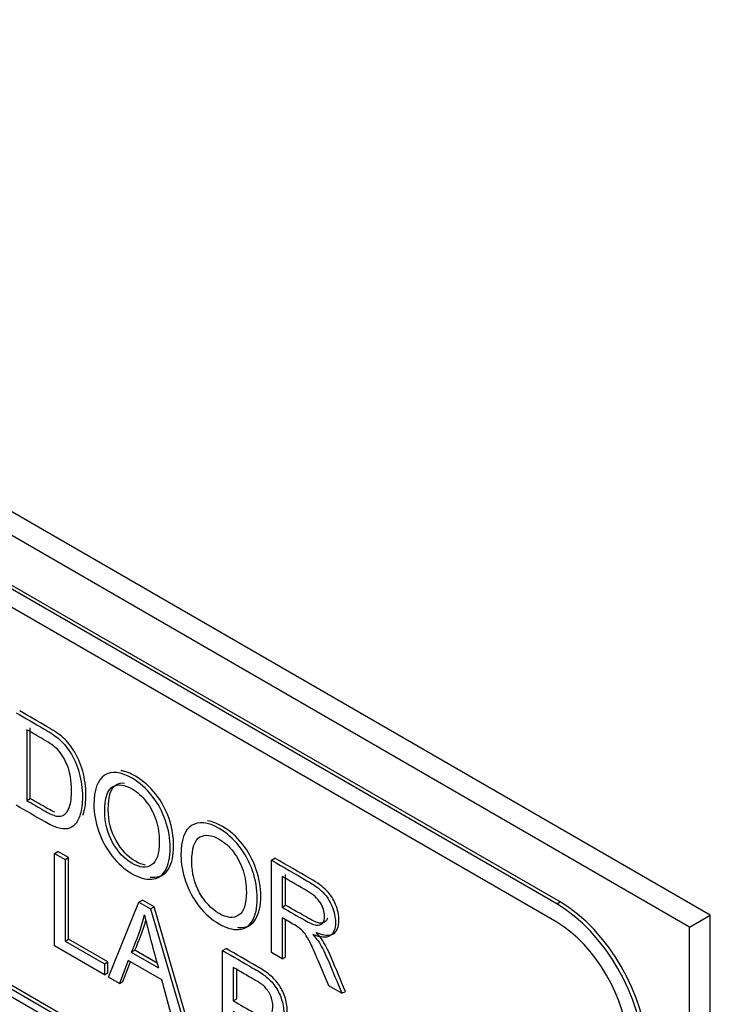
# Model space of a CAD drawing. Header units: inches. Extents: x 2 to 538, y -2 to 358.
# Tile 117 of 119: x 510.876 to 511.584, y 268.495 to 269.506. Entities that reach past the tile are written whole.
import ezdxf

# ---------------------------------------------------------------- set-up
doc = ezdxf.new("R2010")
doc.units = ezdxf.units.IN
doc.header["$MEASUREMENT"] = 0
doc.layers.add('Default', color=7, linetype='Continuous')
doc.layers.add('LAB20180', color=7, linetype='Continuous')

# ---------------------------------------------------------------- blocks, each defined once
blk = doc.blocks.new('SE6')
at = {"layer": 'LAB20180', "color": 7, "linetype": 'Continuous'}
for p, q in [((511.5842, 268.5869), (509.9932, 269.5055)), ((511.563, 268.5747), (509.972, 269.4933)), ((511.4266, 268.5984), (510.1014, 269.3634)), ((511.4301, 268.6004), (510.1049, 269.3655)), ((511.4266, 268.5796), (510.1014, 269.3447)), ((510.1046, 268.9554), (511.4304, 268.1899)), ((510.1011, 268.9533), (511.4269, 268.1879)), ((511.4269, 268.1797), (510.1011, 268.9452)), ((510.883, 268.7771), (510.883, 268.7045)), ((510.8865, 268.7065), (510.8865, 268.7791)), ((510.883, 268.7045), (510.8865, 268.7065)), ((510.9113, 268.6502), (510.9149, 268.6522)), ((510.9257, 268.646), (510.9149, 268.6522)), ((510.9113, 268.5553), (510.9113, 268.6502)), ((510.9113, 268.6502), (510.9222, 268.6439)), ((510.9222, 268.6439), (510.9257, 268.646)), ((510.9222, 268.6439), (510.9222, 268.5602)), ((510.9257, 268.5623), (510.9257, 268.646)), ((511.1341, 268.6432), (511.1376, 268.6452)), ((511.1341, 268.5484), (511.1341, 268.6432)), ((511.1448, 268.6265), (511.1448, 268.5951)), ((511.1484, 268.5972), (511.1484, 268.6286)), ((510.998, 268.6002), (511.0015, 268.6022)), ((511.0135, 268.5953), (511.0015, 268.6022)), ((510.9667, 268.5234), (510.998, 268.6002)), ((510.998, 268.6002), (511.01, 268.5932)), ((511.01, 268.5932), (511.0135, 268.5953)), ((511.01, 268.5932), (511.0433, 268.4791)), ((511.0468, 268.4811), (511.0135, 268.5953)), ((511.1448, 268.5951), (511.1484, 268.5972)), ((511.4266, 268.5984), (511.4301, 268.6004)), ((511.1448, 268.5842), (511.1448, 268.5421)), ((511.1484, 268.5442), (511.1484, 268.5821)), ((511.563, 268.5747), (511.5842, 268.5869)), ((511.5842, 265.5251), (511.5842, 268.5869)), ((511.563, 265.5128), (511.563, 268.5747)), ((510.9222, 268.5602), (510.9257, 268.5623)), ((510.9662, 268.5389), (510.9257, 268.5623)), ((510.9627, 268.5257), (510.9113, 268.5553)), ((510.9222, 268.5602), (510.9627, 268.5368)), ((510.9902, 268.5488), (510.9937, 268.5508)), ((511.0167, 268.5376), (510.9937, 268.5508)), ((511.0839, 268.5505), (511.0875, 268.5526)), ((511.0839, 268.4557), (511.0839, 268.5505)), ((510.9869, 268.5404), (510.9781, 268.5168)), ((511.0215, 268.5204), (510.9869, 268.5404)), ((510.9902, 268.5488), (511.018, 268.5327)), ((511.1448, 268.5421), (511.1341, 268.5484)), ((511.1448, 268.5421), (511.1484, 268.5442)), ((510.9627, 268.5368), (510.9662, 268.5389)), ((510.9627, 268.5368), (510.9627, 268.5257)), ((510.9662, 268.5277), (510.9662, 268.5389)), ((510.9816, 268.5188), (510.9892, 268.5391)), ((511.0948, 268.5332), (511.0948, 268.4991)), ((511.0983, 268.5011), (511.0983, 268.5311)), ((510.9627, 268.5257), (510.9662, 268.5277)), ((510.9781, 268.5168), (510.9667, 268.5234)), ((511.0309, 268.4863), (511.0215, 268.5204)), ((510.9781, 268.5168), (510.9816, 268.5188)), ((511.2062, 268.5067), (511.1927, 268.5145)), ((511.0948, 268.4991), (511.0983, 268.5011)), ((511.2062, 268.5067), (511.2098, 268.5087))]:
    blk.add_line(p, q, dxfattribs=at)
for centre, radius, start, end in [((510.8057, 268.6351), 0.2037, 334.9386, 346.3817), ((510.8092, 268.6371), 0.2037, 334.9386, 344.1699), ((513.036, 269.0954), 2.095, 194.0398, 195.5784)]:
    blk.add_arc(centre, radius, start, end, dxfattribs=at)
for centre, major_axis in [((511.4266, 268.4959), (0.0627, -0.1087)), ((511.4301, 268.498), (0.0627, -0.1087)), ((511.4266, 268.4959), (0.0512, -0.0887))]:
    blk.add_ellipse(centre, major_axis=major_axis, ratio=0.57735, start_param=0.785398, end_param=2.356194, dxfattribs=at)
for points, knots in [([(510.8721, 268.7944), (510.8816, 268.789), (510.891, 268.7835), (510.9004, 268.7781), (510.9068, 268.7744), (510.9117, 268.7711), (510.915, 268.7683), (510.9198, 268.7643), (510.9238, 268.7597), (510.9271, 268.7545), (510.9314, 268.7477), (510.9347, 268.7405), (510.9389, 268.7249), (510.94, 268.7168), (510.94, 268.7011), (510.9393, 268.6951), (510.9364, 268.6857), (510.9345, 268.6821), (510.9323, 268.6798), (510.93, 268.6775), (510.9275, 268.676), (510.9248, 268.6755), (510.9221, 268.675), (510.9188, 268.6753), (510.9111, 268.6776), (510.9067, 268.6796), (510.9018, 268.6825), (510.8919, 268.6882), (510.882, 268.6939), (510.8721, 268.6996)], [0, 0, 0, 0, 0.150345, 0.150345, 0.150345, 0.228664, 0.228664, 0.228664, 0.300657, 0.300657, 0.300657, 0.39723, 0.39723, 0.493802, 0.493802, 0.575961, 0.575961, 0.65812, 0.65812, 0.65812, 0.714757, 0.714757, 0.714757, 0.778567, 0.778567, 0.842377, 0.842377, 0.842377, 1, 1, 1, 1]), ([(510.9404, 268.6895), (510.9407, 268.6904), (510.9411, 268.6914), (510.9429, 268.6971), (510.9436, 268.7031), (510.9436, 268.7188), (510.9425, 268.7269), (510.9382, 268.7425), (510.9349, 268.7498), (510.9306, 268.7566), (510.9273, 268.7618), (510.9233, 268.7664), (510.9186, 268.7704), (510.9153, 268.7732), (510.9103, 268.7764), (510.9039, 268.7801), (510.8945, 268.7856), (510.8851, 268.791), (510.8757, 268.7965)], [0.4062227, 0.4062227, 0.4062227, 0.4062227, 0.4240388, 0.4240388, 0.5061977, 0.5061977, 0.6027705, 0.6027705, 0.6993432, 0.6993432, 0.6993432, 0.7713364, 0.7713364, 0.7713364, 0.849655, 0.849655, 0.849655, 1, 1, 1, 1]), ([(510.883, 268.7045), (510.8888, 268.7011), (510.8947, 268.6977), (510.9005, 268.6943), (510.9059, 268.6912), (510.9102, 268.6893), (510.9133, 268.6886), (510.9164, 268.688), (510.9188, 268.6883), (510.9206, 268.6894), (510.9232, 268.691), (510.9252, 268.6937), (510.9267, 268.6979), (510.9282, 268.7021), (510.9288, 268.7078), (510.9288, 268.7249), (510.9275, 268.7333), (510.9246, 268.7403), (510.9218, 268.7473), (510.9184, 268.7528), (510.9143, 268.757), (510.9114, 268.76), (510.9067, 268.7634), (510.9002, 268.7671), (510.8945, 268.7704), (510.8887, 268.7737), (510.883, 268.7771)], [0, 0, 0, 0, 0.131508, 0.131508, 0.131508, 0.228357, 0.228357, 0.228357, 0.292742, 0.292742, 0.292742, 0.383654, 0.383654, 0.383654, 0.499024, 0.499024, 0.657911, 0.657911, 0.657911, 0.763984, 0.763984, 0.763984, 0.870531, 0.870531, 0.870531, 1, 1, 1, 1]), ([(510.9518, 268.6998), (510.9518, 268.7155), (510.9555, 268.7256), (510.9627, 268.7304), (510.97, 268.7351), (510.9795, 268.734), (510.9986, 268.723), (511.0054, 268.717), (511.0114, 268.7093), (511.0175, 268.7016), (511.0222, 268.6931), (511.0253, 268.6838), (511.0285, 268.6745), (511.0301, 268.6651), (511.0301, 268.646), (511.0284, 268.6384), (511.0251, 268.6328), (511.0217, 268.6272), (511.017, 268.6241), (511.0047, 268.6234), (510.998, 268.6253), (510.9832, 268.6339), (510.9763, 268.64), (510.9642, 268.6556), (510.9596, 268.6641), (510.9534, 268.6826), (510.9518, 268.6914), (510.9518, 268.6998)], [0, 0, 0, 0, 0.133447, 0.133447, 0.133447, 0.256218, 0.256218, 0.337096, 0.337096, 0.337096, 0.41739, 0.41739, 0.41739, 0.505072, 0.505072, 0.593922, 0.593922, 0.593922, 0.671214, 0.671214, 0.748505, 0.748505, 0.832337, 0.832337, 0.916168, 0.916168, 1, 1, 1, 1]), ([(511.0094, 268.626), (511.0111, 268.6257), (511.0128, 268.6257), (511.0205, 268.6262), (511.0252, 268.6292), (511.0286, 268.6348), (511.032, 268.6404), (511.0336, 268.6481), (511.0336, 268.6671), (511.0321, 268.6765), (511.0289, 268.6859), (511.0257, 268.6951), (511.0211, 268.7037), (511.015, 268.7114), (511.0089, 268.719), (511.0021, 268.725), (510.9891, 268.7325), (510.9841, 268.7344), (510.9796, 268.7351)], [0.3083461, 0.3083461, 0.3083461, 0.3083461, 0.3287862, 0.3287862, 0.4060777, 0.4060777, 0.4060777, 0.4949283, 0.4949283, 0.5826099, 0.5826099, 0.5826099, 0.662904, 0.662904, 0.662904, 0.7437817, 0.7437817, 0.8014817, 0.8014817, 0.8014817, 0.8014817]), ([(510.9665, 268.6951), (510.9665, 268.7093), (510.9693, 268.7178), (510.9748, 268.7207), (510.9774, 268.7221), (510.9802, 268.7227), (510.9833, 268.7224)], [0, 0, 0, 0, 0.1450824, 0.1450824, 0.1450824, 0.1975124, 0.1975124, 0.1975124, 0.1975124]), ([(510.963, 268.693), (510.963, 268.6816), (510.9656, 268.6711), (510.9709, 268.6615), (510.9763, 268.6519), (510.9829, 268.6447), (510.999, 268.6354), (511.0058, 268.6348), (511.011, 268.6384), (511.0163, 268.642), (511.0189, 268.6499), (511.0189, 268.6698), (511.0178, 268.6771), (511.0133, 268.6912), (511.01, 268.6976), (511.0056, 268.7033), (511.0013, 268.7089), (510.9965, 268.7133), (510.9834, 268.7208), (510.9768, 268.7216), (510.9713, 268.7187), (510.9658, 268.7158), (510.963, 268.7072), (510.963, 268.693)], [0, 0, 0, 0, 0.129275, 0.129275, 0.129275, 0.243005, 0.243005, 0.359073, 0.359073, 0.359073, 0.493901, 0.493901, 0.579129, 0.579129, 0.664357, 0.664357, 0.664357, 0.743292, 0.743292, 0.854918, 0.854918, 0.854918, 1, 1, 1, 1]), ([(510.9117, 268.6924), (510.9095, 268.6934), (510.9069, 268.6947), (510.904, 268.6964), (510.8982, 268.6997), (510.8923, 268.7031), (510.8865, 268.7065)], [0.8167425, 0.8167425, 0.8167425, 0.8167425, 0.8684923, 0.8684923, 0.8684923, 1, 1, 1, 1]), ([(511.0046, 268.6383), (511.0015, 268.6387), (510.9981, 268.64), (510.9864, 268.6468), (510.9798, 268.6539), (510.9745, 268.6635), (510.9692, 268.6731), (510.9665, 268.6836), (510.9665, 268.6951)], [0.7042063, 0.7042063, 0.7042063, 0.7042063, 0.7569947, 0.7569947, 0.8707253, 0.8707253, 0.8707253, 1, 1, 1, 1]), ([(511.0411, 268.6482), (511.0411, 268.6639), (511.0447, 268.6741), (511.0521, 268.6788), (511.0593, 268.6835), (511.0687, 268.6825), (511.0879, 268.6714), (511.0947, 268.6654), (511.1007, 268.6578), (511.1068, 268.6501), (511.1114, 268.6415), (511.1146, 268.6323), (511.1178, 268.6229), (511.1194, 268.6135), (511.1194, 268.5944), (511.1177, 268.5868), (511.1144, 268.5812), (511.111, 268.5755), (511.1063, 268.5725), (511.1001, 268.5722), (511.094, 268.5718), (511.0874, 268.5737), (511.0726, 268.5823), (511.0657, 268.5884), (511.0535, 268.604), (511.0489, 268.6125), (511.0458, 268.6218), (511.0426, 268.6311), (511.0411, 268.6399), (511.0411, 268.6482)], [0, 0, 0, 0, 0.133552, 0.133552, 0.133552, 0.256182, 0.256182, 0.336966, 0.336966, 0.336966, 0.417259, 0.417259, 0.417259, 0.50495, 0.50495, 0.593811, 0.593811, 0.593811, 0.674596, 0.674596, 0.674596, 0.751479, 0.751479, 0.834867, 0.834867, 0.918256, 0.918256, 0.918256, 1, 1, 1, 1]), ([(511.0992, 268.5744), (511.1007, 268.5742), (511.1022, 268.5742), (511.1037, 268.5742), (511.1098, 268.5746), (511.1146, 268.5776), (511.1179, 268.5832), (511.1213, 268.5889), (511.123, 268.5965), (511.123, 268.6156), (511.1213, 268.6249), (511.1181, 268.6343), (511.115, 268.6436), (511.1103, 268.6521), (511.1043, 268.6598), (511.0982, 268.6675), (511.0914, 268.6735), (511.0782, 268.6811), (511.0731, 268.683), (511.0685, 268.6836)], [0.3072524, 0.3072524, 0.3072524, 0.3072524, 0.3254036, 0.3254036, 0.3254036, 0.4061893, 0.4061893, 0.4061893, 0.4950497, 0.4950497, 0.5827409, 0.5827409, 0.5827409, 0.6630337, 0.6630337, 0.6630337, 0.7438182, 0.7438182, 0.8035172, 0.8035172, 0.8035172, 0.8035172]), ([(511.0523, 268.6415), (511.0523, 268.6301), (511.055, 268.6195), (511.0603, 268.6099), (511.0656, 268.6003), (511.0722, 268.5932), (511.0883, 268.5839), (511.095, 268.5833), (511.1003, 268.5868), (511.1056, 268.5904), (511.1082, 268.5983), (511.1082, 268.6182), (511.1071, 268.6255), (511.1048, 268.6326), (511.1025, 268.6397), (511.0993, 268.646), (511.095, 268.6517), (511.0906, 268.6574), (511.0857, 268.6617), (511.0727, 268.6693), (511.0661, 268.67), (511.0606, 268.6671), (511.0551, 268.6642), (511.0523, 268.6557), (511.0523, 268.6415)], [0, 0, 0, 0, 0.129378, 0.129378, 0.129378, 0.243105, 0.243105, 0.359168, 0.359168, 0.359168, 0.497718, 0.497718, 0.585299, 0.585299, 0.585299, 0.664203, 0.664203, 0.664203, 0.742363, 0.742363, 0.854817, 0.854817, 0.854817, 1, 1, 1, 1]), ([(511.1341, 268.6432), (511.1462, 268.6362), (511.1583, 268.6292), (511.1704, 268.6222), (511.1777, 268.618), (511.1833, 268.614), (511.1871, 268.61), (511.1909, 268.6062), (511.1939, 268.6014), (511.1962, 268.5957), (511.1985, 268.5901), (511.1996, 268.5847), (511.1996, 268.5728), (511.1978, 268.5682), (511.1902, 268.5633), (511.1844, 268.5637), (511.1765, 268.567)], [0, 0, 0, 0, 0.318057, 0.318057, 0.318057, 0.46663, 0.46663, 0.46663, 0.573882, 0.573882, 0.573882, 0.693773, 0.693773, 0.846886, 0.846886, 1, 1, 1, 1]), ([(511.18, 268.5691), (511.1879, 268.5657), (511.1938, 268.5653), (511.2013, 268.5702), (511.2032, 268.5748), (511.2032, 268.5867), (511.2021, 268.5921), (511.1998, 268.5978), (511.1975, 268.6034), (511.1944, 268.6082), (511.1906, 268.6121), (511.1868, 268.616), (511.1812, 268.62), (511.1739, 268.6243), (511.1618, 268.6313), (511.1497, 268.6382), (511.1376, 268.6452)], [0, 0, 0, 0, 0.153114, 0.153114, 0.306227, 0.306227, 0.426118, 0.426118, 0.426118, 0.53337, 0.53337, 0.53337, 0.681943, 0.681943, 0.681943, 1, 1, 1, 1]), ([(511.1448, 268.5951), (511.1526, 268.5906), (511.1604, 268.5861), (511.1682, 268.5816), (511.1732, 268.5788), (511.177, 268.5771), (511.1799, 268.5766), (511.1827, 268.5762), (511.1848, 268.5769), (511.1863, 268.5786), (511.1878, 268.5804), (511.1885, 268.5829), (511.1885, 268.5904), (511.187, 268.5949), (511.1842, 268.5995), (511.1814, 268.6039), (511.1769, 268.608), (511.1708, 268.6116), (511.1622, 268.6166), (511.1535, 268.6216), (511.1448, 268.6265)], [0, 0, 0, 0, 0.228274, 0.228274, 0.228274, 0.344203, 0.344203, 0.344203, 0.424522, 0.424522, 0.424522, 0.498199, 0.498199, 0.60718, 0.60718, 0.60718, 0.746064, 0.746064, 0.746064, 1, 1, 1, 1]), ([(511.1915, 268.5839), (511.1911, 268.5826), (511.1906, 268.5816), (511.1898, 268.5807), (511.1883, 268.5789), (511.1862, 268.5783), (511.1834, 268.5787), (511.1806, 268.5791), (511.1767, 268.5808), (511.1717, 268.5837), (511.1639, 268.5882), (511.1562, 268.5927), (511.1484, 268.5972)], [0.5379411, 0.5379411, 0.5379411, 0.5379411, 0.575478, 0.575478, 0.575478, 0.6557966, 0.6557966, 0.6557966, 0.7717257, 0.7717257, 0.7717257, 1, 1, 1, 1]), ([(511.1927, 268.5145), (511.1891, 268.5232), (511.1854, 268.5318), (511.1818, 268.5405), (511.1787, 268.548), (511.176, 268.5539), (511.174, 268.5581), (511.1719, 268.5623), (511.1701, 268.5655), (511.1685, 268.5676), (511.1668, 268.5698), (511.1652, 268.5716), (511.1635, 268.573), (511.1623, 268.574), (511.1603, 268.5753), (511.1575, 268.5769), (511.1533, 268.5793), (511.1491, 268.5818), (511.1448, 268.5842)], [0, 0, 0, 0, 0.306819, 0.306819, 0.306819, 0.515477, 0.515477, 0.515477, 0.634456, 0.634456, 0.634456, 0.716945, 0.716945, 0.716945, 0.808478, 0.808478, 0.808478, 1, 1, 1, 1]), ([(511.1765, 268.567), (511.1794, 268.5637), (511.1815, 268.5609), (511.1831, 268.5585), (511.1863, 268.5534), (511.1892, 268.5474), (511.192, 268.5407), (511.1968, 268.5294), (511.2015, 268.518), (511.2062, 268.5067)], [0, 0, 0, 0, 0.160109, 0.160109, 0.160109, 0.45305, 0.45305, 0.45305, 1, 1, 1, 1]), ([(511.2098, 268.5087), (511.205, 268.5201), (511.2003, 268.5314), (511.1956, 268.5428), (511.1928, 268.5494), (511.1899, 268.5554), (511.1866, 268.5606), (511.1851, 268.563), (511.1829, 268.5658), (511.18, 268.5691)], [0, 0, 0, 0, 0.54695, 0.54695, 0.54695, 0.839891, 0.839891, 0.839891, 1, 1, 1, 1]), ([(511.0839, 268.5505), (511.0943, 268.5446), (511.1046, 268.5386), (511.1149, 268.5326), (511.1204, 268.5295), (511.1246, 268.5268), (511.1274, 268.5246), (511.1314, 268.5214), (511.1348, 268.518), (511.1376, 268.5142), (511.1403, 268.5105), (511.1425, 268.5061), (511.1441, 268.5013), (511.1458, 268.4964), (511.1466, 268.4915), (511.1466, 268.4788), (511.1444, 268.4733), (511.14, 268.4702), (511.1355, 268.4671), (511.1275, 268.469), (511.1159, 268.4758), (511.1088, 268.4799), (511.1018, 268.4839), (511.0948, 268.488)], [0, 0, 0, 0, 0.216952, 0.216952, 0.216952, 0.304451, 0.304451, 0.304451, 0.381248, 0.381248, 0.381248, 0.454064, 0.454064, 0.454064, 0.533616, 0.533616, 0.671221, 0.671221, 0.671221, 0.852304, 0.852304, 0.852304, 1, 1, 1, 1]), ([(511.1487, 268.4791), (511.1497, 268.4818), (511.1502, 268.4851), (511.1502, 268.4936), (511.1493, 268.4984), (511.1477, 268.5033), (511.146, 268.5082), (511.1438, 268.5125), (511.1411, 268.5162), (511.1384, 268.52), (511.135, 268.5235), (511.1309, 268.5266), (511.1281, 268.5288), (511.1239, 268.5315), (511.1185, 268.5347), (511.1081, 268.5406), (511.0978, 268.5466), (511.0875, 268.5526)], [0.401235, 0.401235, 0.401235, 0.401235, 0.4663836, 0.4663836, 0.5459362, 0.5459362, 0.5459362, 0.6187518, 0.6187518, 0.6187518, 0.6955491, 0.6955491, 0.6955491, 0.7830476, 0.7830476, 0.7830476, 1, 1, 1, 1]), ([(511.0948, 268.4991), (511.1018, 268.495), (511.1089, 268.4909), (511.116, 268.4868), (511.1231, 268.4827), (511.1281, 268.4814), (511.134, 268.484), (511.1354, 268.4875), (511.1354, 268.4969), (511.1346, 268.5009), (511.1329, 268.5047), (511.1312, 268.5085), (511.1288, 268.5117), (511.126, 268.5143), (511.1241, 268.5159), (511.1207, 268.5182), (511.1158, 268.521), (511.1088, 268.5251), (511.1018, 268.5291), (511.0948, 268.5332)], [0, 0, 0, 0, 0.215549, 0.215549, 0.215549, 0.355111, 0.355111, 0.494673, 0.494673, 0.595735, 0.595735, 0.595735, 0.683088, 0.683088, 0.683088, 0.786664, 0.786664, 0.786664, 1, 1, 1, 1])]:
    blk.add_open_spline(points, degree=3, knots=knots, dxfattribs=at)

msp = doc.modelspace()

# ---------------------------------------------------------------- block references
at = {"layer": 'Default'}
msp.add_blockref('SE6', (0, 0), dxfattribs=at)

doc.saveas('drawing.dxf')
